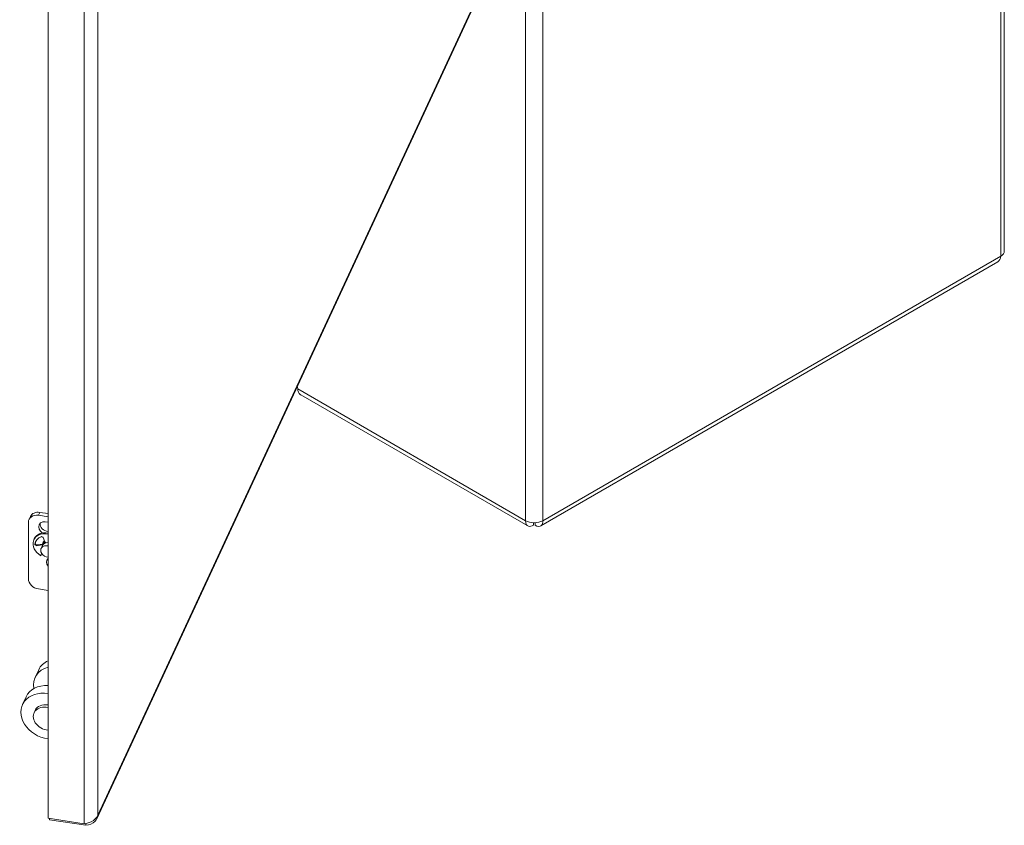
# Model space of a CAD drawing. Header units: inches. Extents: x 11 to 361, y 7 to 222.
# Tile 156 of 174: x 349 to 361, y 154 to 164. Entities that reach past the tile are written whole.
import ezdxf

# ---------------------------------------------------------------- set-up
doc = ezdxf.new("R2010")
doc.units = ezdxf.units.IN
doc.header["$LTSCALE"] = 22
doc.header["$MEASUREMENT"] = 0
doc.layers.add('Visible (ANSI)', color=7, linetype='Continuous', lineweight=5)
doc.layers.add('Visible Narrow (ANSI)', color=7, linetype='Continuous', lineweight=5)

msp = doc.modelspace()

# ---------------------------------------------------------------- linework, layer by layer
at = {"layer": 'Visible (ANSI)'}
for p, q in [((349.7729, 154.52488), (349.7729, 184.89023)), ((360.62026, 160.95274), (360.62026, 166.88692)), ((350.32563, 154.51873), (354.98595, 164.56033)), ((355.36171, 157.83733), (360.5466, 160.83082)), ((352.60065, 159.42071), (352.60474, 159.39051)), ((352.64147, 159.3228), (355.21439, 157.83733)), ((349.57291, 157.94519), (349.55746, 157.91189)), ((349.7729, 157.94172), (349.66436, 157.95851)), ((349.7729, 157.97741), (349.67982, 157.99181)), ((349.55052, 157.87989), (349.55052, 157.23733)), ((355.27823, 157.87439), (355.27823, 157.84697)), ((355.29787, 157.87439), (355.29787, 157.84697)), ((349.71712, 157.70639), (349.73615, 157.65925)), ((349.61696, 157.69076), (349.61273, 157.68165)), ((349.70138, 157.62256), (349.64432, 157.61383)), ((349.64855, 157.62295), (349.70561, 157.63167)), ((349.69465, 157.58191), (349.71092, 157.61697)), ((349.71742, 157.63099), (349.73354, 157.66571)), ((349.69182, 157.50028), (349.70055, 157.52645)), ((349.69605, 157.50939), (349.69182, 157.50028)), ((349.70133, 157.52523), (349.69605, 157.50939)), ((349.7729, 157.1067), (349.66436, 157.12349)), ((349.66703, 156.20742), (349.62636, 156.11979)), ((349.52452, 155.90035), (349.48385, 155.81271)), ((349.61419, 155.72027), (349.62639, 155.74656)), ((350.18409, 154.46127), (349.7729, 154.52488)), ((349.78993, 154.52225), (349.78993, 154.50785)), ((349.78993, 154.50785), (350.20113, 154.44424)), ((350.20113, 154.46361), (350.20113, 154.44424))]:
    msp.add_line(p, q, dxfattribs=at)
for centre, major_axis, ratio, start_param, end_param in [((360.48276, 160.95274), (0.1375, 0), 0.57735027, 5.49778714, 6.28318531), ((349.66436, 157.86228), (-0.10691, 0.04961), 0.78867513, 5.06326839, 6.63406472), ((349.67982, 157.89558), (-0.10691, 0.04961), 0.78867513, 5.06326839, 6.28318531), ((349.75088, 157.81374), (-0.07882, 0.03658), 0.78867513, 4.79788353, 7.71943243), ((349.76634, 157.84704), (-0.07882, 0.03658), 0.78867513, 0.27114781, 1.99991198), ((355.28805, 157.95357), (0.1375, 0), 0.57735027, 3.92699082, 5.49778714), ((349.76468, 157.61113), (-0.15195, 0.07052), 0.78867513, 5.0124341, 7.73778054), ((349.76891, 157.62024), (-0.15195, 0.07052), 0.78867513, 5.03859487, 6.28318531), ((349.78432, 157.58886), (-0.15166, 0.07039), 0.78867513, 5.65374833, 6.50949712), ((349.70285, 157.70421), (0.01425, -0.00662), 0.78867513, 0.69994526, 2.51215568), ((349.63913, 157.62669), (-0.01425, 0.00662), 0.78867513, 0.22631181, 2.27074159), ((349.64336, 157.63581), (-0.01425, 0.00662), 0.78867513, 0.22631181, 2.27074159), ((349.78855, 157.59798), (-0.15166, 0.07039), 0.78867513, 0.03810744, 0.22631181), ((349.76578, 157.5489), (-0.07113, 0.03301), 0.78867513, 4.96907846, 8.29905097), ((349.70761, 157.60713), (-0.0171, 0.00794), 0.78867513, 4.76163449, 5.41233424), ((349.71184, 157.61624), (0.0171, -0.00794), 0.78867513, 1.51401345, 2.27074159), ((349.78204, 157.58396), (-0.07113, 0.03301), 0.78867513, 5.18430189, 6.28318531), ((349.79612, 157.61428), (-0.07882, 0.03658), 0.78867513, 5.93509247, 6.57319084), ((349.78855, 157.59798), (-0.07113, 0.03301), 0.78867513, 5.77786541, 6.29746631), ((349.81157, 157.64758), (-0.07882, 0.03658), 0.78867513, 0.27114781, 0.44560328), ((349.78855, 157.59798), (-0.06386, 0.02964), 0.78867513, 5.78118806, 5.98586444), ((349.76468, 157.66361), (0.02851, -0.01323), 0.78867513, 3.84153791, 4.41662458), ((349.83892, 157.4152), (-0.07882, 0.03658), 0.78867513, 5.96846069, 7.29966875), ((349.85438, 157.4485), (-0.07882, 0.03658), 0.78867513, 0.27114781, 0.59368133), ((349.66436, 157.21972), (-0.10691, 0.04961), 0.78867513, 0.35087941, 1.92167574), ((349.95211, 156.07512), (-0.28508, 0.13231), 0.78867513, 5.6947551, 6.28318531), ((349.91144, 155.98748), (-0.28508, 0.13231), 0.78867513, 5.5371806, 6.79297888), ((349.8096, 155.76804), (-0.28508, 0.13231), 0.78867513, 5.18446329, 6.28318531), ((349.76893, 155.68041), (-0.28508, 0.13231), 0.78867513, 5.05019185, 8.21793759), ((349.76893, 155.68041), (-0.14254, 0.06615), 0.78867513, 5.03711306, 6.28318531), ((349.75673, 155.65412), (-0.14254, 0.06615), 0.78867513, 4.95652872, 8.31160072)]:
    msp.add_ellipse(centre, major_axis=major_axis, ratio=ratio, start_param=start_param, end_param=end_param, dxfattribs=at)
for points in [[(360.57999, 160.8966), (360.57835, 160.86627), (360.56608, 160.84235), (360.54656, 160.83087)], [(350.21806, 154.46723), (350.20662, 154.46434), (350.19515, 154.46236), (350.18409, 154.46127)]]:
    msp.add_open_spline(points, degree=3, dxfattribs=at)
for points, knots in [([(352.64149, 159.32285), (352.63813, 159.32476), (352.63496, 159.32698), (352.63201, 159.32954), (352.61663, 159.34282), (352.60705, 159.36453), (352.60474, 159.39051)], [0.785398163, 0.785398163, 0.785398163, 0.785398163, 0.912022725, 0.912022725, 0.912022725, 1.570796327, 1.570796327, 1.570796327, 1.570796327]), ([(355.19082, 157.89744), (355.18892, 157.8644), (355.20136, 157.84003), (355.22283, 157.83373), (355.23834, 157.82917), (355.25825, 157.83385), (355.27823, 157.84697)], [0, 0, 0, 0, 0.91202272, 0.91202272, 0.91202272, 1.57079633, 1.57079633, 1.57079633, 1.57079633]), ([(355.29787, 157.84697), (355.32553, 157.82881), (355.35286, 157.82739), (355.36905, 157.84284), (355.38075, 157.85399), (355.38665, 157.87358), (355.38528, 157.89744)], [0, 0, 0, 0, 0.91202272, 0.91202272, 0.91202272, 1.57079633, 1.57079633, 1.57079633, 1.57079633]), ([(350.20113, 154.44424), (350.24157, 154.44492), (350.28155, 154.46146), (350.30677, 154.48996), (350.32391, 154.50933), (350.33429, 154.53387), (350.33633, 154.55977)], [0, 0, 0, 0, 0.93532717, 0.93532717, 0.93532717, 1.57079633, 1.57079633, 1.57079633, 1.57079633]), ([(350.33633, 154.55977), (350.32633, 154.52878), (350.29791, 154.50092), (350.262, 154.48327), (350.24804, 154.47641), (350.23307, 154.47103), (350.21806, 154.46723)], [0, 0, 0, 0, 0.9322262, 0.9322262, 0.9322262, 1.29453309, 1.29453309, 1.29453309, 1.29453309])]:
    msp.add_open_spline(points, degree=3, knots=knots, dxfattribs=at)
at = {"layer": 'Visible Narrow (ANSI)'}
for p, q in [((350.18409, 154.46127), (350.18409, 184.82661)), ((350.33633, 184.82961), (350.33633, 154.55977)), ((360.57999, 160.8966), (360.57999, 166.83078)), ((350.33633, 154.55977), (354.98989, 164.5868)), ((355.19082, 157.89744), (355.19082, 163.83162)), ((355.38528, 163.83162), (355.38528, 157.89744)), ((355.38528, 157.89744), (360.57999, 160.8966)), ((352.60474, 159.39051), (355.19082, 157.89744)), ((349.66436, 157.95851), (349.67982, 157.99181)), ((349.62407, 157.63062), (349.6283, 157.63973)), ((349.64432, 157.61383), (349.64855, 157.62295)), ((349.70138, 157.62256), (349.70561, 157.63167))]:
    msp.add_line(p, q, dxfattribs=at)

doc.saveas('drawing.dxf')
